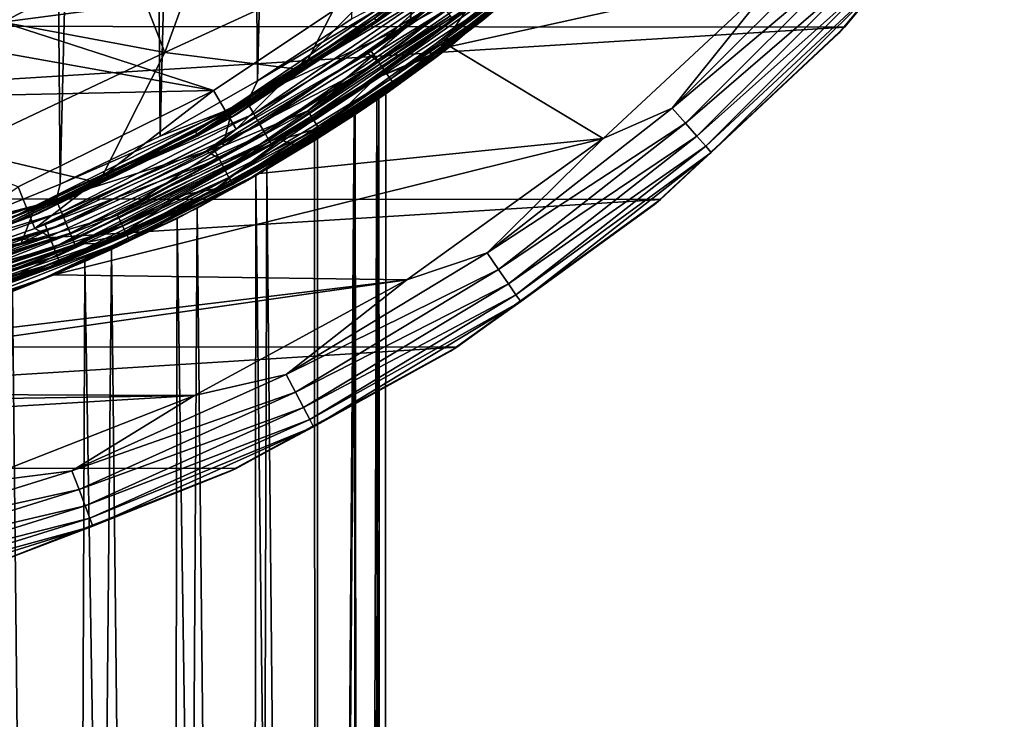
# Model space of a CAD drawing. Header units: metres. Extents: x -24 to 24, y -127 to 24.
# Tile 30 of 49: x 8 to 19, y -25 to -16. Entities that reach past the tile are written whole.
import ezdxf

# ---------------------------------------------------------------- set-up
doc = ezdxf.new("R2010")
doc.units = ezdxf.units.M
doc.layers.add('solid_12421051_071', color=7, linetype='CONTINUOUS')

msp = doc.modelspace()

# ---------------------------------------------------------------- linework, layer by layer
at = {"layer": 'solid_12421051_071'}
for points in [[(6.547822, 18.931211, 173.473206), (6.874255, -18.816057, 173.470459), (7.793448, 18.45393, 173.462036)], [(7.793448, 18.45393, 173.462036), (6.874255, -18.816057, 173.470459), (8.107388, -18.31992, 173.458923)], [(7.793448, 18.45393, 173.462036), (8.107388, -18.31992, 173.458923), (9.004372, 17.896111, 173.449326)], [(9.004372, 17.896111, 173.449326), (8.107388, -18.31992, 173.458923), (9.302916, -17.743187, 173.445908)], [(9.004372, 17.896111, 173.449326), (9.302916, -17.743187, 173.445908), (10.169759, 17.261683, 173.435364)], [(10.169759, 17.261683, 173.435364), (9.302916, -17.743187, 173.445908), (10.467359, -17.082064, 173.431519)], [(10.169759, 17.261683, 173.435364), (10.467359, -17.082064, 173.431519), (11.296909, 16.547029, 173.420227)], [(11.296909, 16.547029, 173.420227), (10.467359, -17.082064, 173.431519), (11.593311, -16.34086, 173.415985)], [(-19.425127, -14.095429, -4), (19.396687, -14.134602, -4), (-17.51461, -16.407999, -4)], [(-17.51461, -16.407999, -4), (19.396687, -14.134602, -4), (17.484941, -16.439722, -4)], [(17.938955, -15.892528, -0.742193), (17.417768, -16.51125, -1), (19.346317, -14.202818, -1)], [(17.484941, -16.439722, -4), (19.346317, -14.202818, -1), (17.417768, -16.51125, -1)], [(17.484941, -16.439722, -4), (19.396687, -14.134602, -4), (19.346317, -14.202818, -1)], [(11.885452, -16.358921, 145.029312), (11.866366, -16.332653, 145.007614), (13.81982, -14.716615, 145.007614)], [(11.885452, -16.358921, 145.029312), (13.81982, -14.716615, 145.007614), (13.842048, -14.740284, 145.029312)], [(12.342959, -15.927412, 145), (12.29035, -16.405994, 145), (14.323199, -14.666121, 145)], [(13.165679, -15.914573, 144.975525), (14.323199, -14.666121, 145), (12.29035, -16.405994, 145)], [(11.885452, -16.358921, 145.029312), (13.842048, -14.740284, 145.029312), (11.898194, -16.376461, 145.061798)], [(13.855416, -14.75452, 145.338165), (11.896931, -16.37472, 145.338165), (12.327419, -16.065405, 145.23999)], [(12.584222, -15.815814, 145.432526), (11.896931, -16.37472, 145.338165), (13.855416, -14.75452, 145.338165)], [(13.842048, -14.740284, 145.029312), (13.856889, -14.756087, 145.061798), (11.898194, -16.376461, 145.061798)], [(11.898194, -16.376461, 145.061798), (13.856889, -14.756087, 145.061798), (12.409998, -16.001701, 145.100006)], [(9.360785, -16.743238, 147.566437), (10.01662, -14.933513, 149.5), (8.920995, -15.613295, 149.5)], [(11.651108, -15.685699, 146.890427), (10.01662, -14.933513, 149.5), (9.360785, -16.743238, 147.566437)], [(14.837634, -14.859982), (12.771742, -16.669767), (16.715635, -15.797904)], [(14.661721, -15.034425, 144.5), (12.771742, -16.669767), (14.837634, -14.859982)], [(14.661721, -15.034425, 144.5), (12.585626, -16.810772, 144.5), (12.771742, -16.669767)], [(13.370398, -16.162035, 144.654053), (12.585626, -16.810772, 144.5), (14.661721, -15.034425, 144.5)], [(11.824941, -16.72785, 147.5), (12.43426, -16.171505, 147.5), (13.56031, -15.368422, 147.5)], [(13.663183, -15.484812, 147.52475), (11.824941, -16.72785, 147.5), (13.56031, -15.368422, 147.5)], [(11.913289, -16.85512, 147.524612), (11.824941, -16.72785, 147.5), (13.663183, -15.484812, 147.52475)], [(11.913289, -16.85512, 147.524612), (13.663183, -15.484812, 147.52475), (13.754853, -15.588705, 147.59549)], [(15.42345, -17.409475, -0.034074), (17.409475, -15.42345, -0.034074), (16.715635, -15.797904)], [(17.590172, -15.583532, -0.134106), (17.409475, -15.42345, -0.034074), (15.42345, -17.409475, -0.034074)], [(7.416364, -16.381054, 149.5), (8.920995, -15.613295, 149.5), (12.090631, -15.760952, 149.5)], [(9.360785, -16.743238, 147.566437), (8.920995, -15.613295, 149.5), (7.416364, -16.381054, 149.5)], [(11.992855, -16.969921, 147.596008), (11.913289, -16.85512, 147.524612), (13.754853, -15.588705, 147.59549)], [(11.992855, -16.969921, 147.596008), (13.754853, -15.588705, 147.59549), (13.827997, -15.671602, 147.706024)], [(17.590172, -15.583532, -0.134106), (15.42345, -17.409475, -0.034074), (15.583532, -17.590172, -0.134106)], [(17.590172, -15.583532, -0.134106), (15.583532, -17.590172, -0.134106), (17.745302, -15.720965, -0.293264)], [(7.416364, -16.381054, 149.5), (12.090631, -15.760952, 149.5), (9.939371, -17.197565, 149.5)], [(11.651108, -15.685699, 146.890427), (9.360785, -16.743238, 147.566437), (11.00785, -16.950844, 145.432449)], [(10.213562, -17.658825, 147.5), (9.939371, -17.197565, 149.5), (12.090631, -15.760952, 149.5)], [(12.43426, -16.171505, 147.5), (10.213562, -17.658825, 147.5), (12.090631, -15.760952, 149.5)], [(11.651108, -15.685699, 146.890427), (11.00785, -16.950844, 145.432449), (12.584222, -15.815814, 145.432526)], [(12.055902, -17.060886, 147.707184), (11.992855, -16.969921, 147.596008), (13.827997, -15.671602, 147.706024)], [(12.055902, -17.060886, 147.707184), (13.827997, -15.671602, 147.706024), (13.875081, -15.724963, 147.845749)], [(12.096224, -17.119064, 147.847168), (12.055902, -17.060886, 147.707184), (13.875081, -15.724963, 147.845749)], [(12.096224, -17.119064, 147.847168), (13.875081, -15.724963, 147.845749), (13.891207, -15.743238, 148.004364)], [(12.096224, -17.119064, 147.847168), (13.891207, -15.743238, 148.004364), (13.163231, -16.354475, 148.002213)], [(12.962386, -16.242022, 172.658936), (12.621311, -16.733891, 152.086273), (13.891207, -15.743238, 148.004364)], [(13.163231, -16.354475, 148.002213), (13.891207, -15.743238, 148.004364), (12.621311, -16.733891, 152.086273)], [(15.583532, -17.590172, -0.134106), (15.720965, -17.745302, -0.293264), (17.745302, -15.720965, -0.293264)], [(17.745302, -15.720965, -0.293264), (15.720965, -17.745302, -0.293264), (17.864271, -15.826363, -0.50068)], [(10.341498, -17.340252, 173.416992), (12.457094, -15.891823, 173.386841), (10.467359, -17.082064, 173.431519)], [(12.55391, -16.01652, 173.332962), (12.457094, -15.891823, 173.386841), (10.341498, -17.340252, 173.416992)], [(12.457094, -15.891823, 173.386841), (11.593311, -16.34086, 173.415985), (10.467359, -17.082064, 173.431519)], [(12.584222, -15.815814, 145.432526), (11.00785, -16.950844, 145.432449), (11.896931, -16.37472, 145.338165)], [(12.771742, -16.669767), (14.598886, -17.772131), (16.715635, -15.797904)], [(15.42345, -17.409475, -0.034074), (16.715635, -15.797904), (14.598886, -17.772131)], [(15.720965, -17.745302, -0.293264), (15.826363, -17.864271, -0.50068), (17.864271, -15.826363, -0.50068)], [(17.864271, -15.826363, -0.50068), (15.826363, -17.864271, -0.50068), (17.938955, -15.892528, -0.742193)], [(15.826363, -17.864271, -0.50068), (15.892528, -17.938955, -0.742193), (17.938955, -15.892528, -0.742193)], [(17.938955, -15.892528, -0.742193), (15.892528, -17.938955, -0.742193), (17.417768, -16.51125, -1)], [(12.342959, -15.927412, 145), (10.172548, -17.3927, 145), (12.29035, -16.405994, 145)], [(11.866366, -16.332653, 145.007614), (10.172548, -17.3927, 145), (12.342959, -15.927412, 145)], [(11.898194, -16.376461, 145.061798), (12.409998, -16.001701, 145.100006), (10.219927, -17.481865, 145.100006)], [(12.327419, -16.065405, 145.23999), (10.219927, -17.481865, 145.100006), (12.409998, -16.001701, 145.100006)], [(11.067239, -17.439178, 144.975525), (13.165679, -15.914573, 144.975525), (12.29035, -16.405994, 145)], [(13.254607, -16.022068, 144.904419), (13.165679, -15.914573, 144.975525), (11.067239, -17.439178, 144.975525)], [(12.327419, -16.065405, 145.23999), (10.125, -17.537014, 145.23999), (10.219927, -17.481865, 145.100006)], [(11.896931, -16.37472, 145.338165), (10.125, -17.537014, 145.23999), (12.327419, -16.065405, 145.23999)], [(10.421878, -17.476311, 173.363571), (12.55391, -16.01652, 173.332962), (10.341498, -17.340252, 173.416992)], [(12.643906, -16.13328, 173.241287), (12.55391, -16.01652, 173.332962), (10.421878, -17.476311, 173.363571)], [(13.254607, -16.022068, 144.904419), (11.067239, -17.439178, 144.975525), (11.141993, -17.556971, 144.904419)], [(13.254607, -16.022068, 144.904419), (11.141993, -17.556971, 144.904419), (13.325152, -16.107344, 144.79364)], [(11.141993, -17.556971, 144.904419), (11.201295, -17.650415, 144.79364), (13.325152, -16.107344, 144.79364)], [(13.325152, -16.107344, 144.79364), (11.201295, -17.650415, 144.79364), (13.370398, -16.162035, 144.654053)], [(11.78586, -16.754864, 147.5), (10.213562, -17.658825, 147.5), (12.43426, -16.171505, 147.5)], [(10.49659, -17.603708, 173.272339), (12.643906, -16.13328, 173.241287), (10.421878, -17.476311, 173.363571)], [(12.719054, -16.231768, 173.116287), (12.643906, -16.13328, 173.241287), (10.49659, -17.603708, 173.272339)], [(10.558971, -17.711166, 173.147705), (12.719054, -16.231768, 173.116287), (10.49659, -17.603708, 173.272339)], [(12.773292, -16.304035, 172.968033), (12.719054, -16.231768, 173.116287), (10.558971, -17.711166, 173.147705)], [(11.201295, -17.650415, 144.79364), (11.239328, -17.710346, 144.654053), (13.370398, -16.162035, 144.654053)], [(13.370398, -16.162035, 144.654053), (11.239328, -17.710346, 144.654053), (12.585626, -16.810772, 144.5)], [(11.824941, -16.72785, 147.5), (11.78586, -16.754864, 147.5), (12.43426, -16.171505, 147.5)], [(12.962386, -16.242022, 172.658936), (11.876796, -17.051769, 172.674454), (12.621311, -16.733891, 152.086273)], [(12.804063, -16.34655, 172.809647), (11.876796, -17.051769, 172.674454), (12.962386, -16.242022, 172.658936)], [(11.866366, -16.332653, 145.007614), (9.725773, -17.691114, 145.007614), (10.172548, -17.3927, 145)], [(9.741415, -17.719568, 145.029312), (9.725773, -17.691114, 145.007614), (11.866366, -16.332653, 145.007614)], [(9.741415, -17.719568, 145.029312), (11.866366, -16.332653, 145.007614), (11.885452, -16.358921, 145.029312)], [(9.741415, -17.719568, 145.029312), (11.885452, -16.358921, 145.029312), (9.75186, -17.738565, 145.061798)], [(11.885452, -16.358921, 145.029312), (11.898194, -16.376461, 145.061798), (9.75186, -17.738565, 145.061798)], [(10.603989, -17.79001, 172.99971), (12.773292, -16.304035, 172.968033), (10.558971, -17.711166, 173.147705)], [(10.603989, -17.79001, 172.99971), (12.804063, -16.34655, 172.809647), (12.773292, -16.304035, 172.968033)], [(10.603989, -17.79001, 172.99971), (10.629522, -17.836391, 172.841476), (12.804063, -16.34655, 172.809647)], [(12.804063, -16.34655, 172.809647), (10.629522, -17.836391, 172.841476), (11.876796, -17.051769, 172.674454)], [(12.096224, -17.119064, 147.847168), (13.163231, -16.354475, 148.002213), (12.406131, -16.929245, 148.002213)], [(12.406131, -16.929245, 148.002213), (13.163231, -16.354475, 148.002213), (12.566231, -16.773548, 152.246216)], [(13.163231, -16.354475, 148.002213), (12.621311, -16.733891, 152.086273), (12.566231, -16.773548, 152.246216)], [(-17.51461, -16.407999, -4), (17.484941, -16.439722, -4), (-15.308522, -18.48296, -4)], [(-15.308522, -18.48296, -4), (17.484941, -16.439722, -4), (15.283722, -18.50345, -4)], [(6.812613, -16.641357, 149.5), (7.416364, -16.381054, 149.5), (9.939371, -17.197565, 149.5)], [(9.360785, -16.743238, 147.566437), (7.416364, -16.381054, 149.5), (6.896194, -17.906099, 147.555771)], [(11.896931, -16.37472, 145.338165), (9.750823, -17.736681, 145.338165), (10.125, -17.537014, 145.23999)], [(10.615346, -17.199581, 145.432007), (9.750823, -17.736681, 145.338165), (11.896931, -16.37472, 145.338165)], [(9.75186, -17.738565, 145.061798), (11.898194, -16.376461, 145.061798), (10.219927, -17.481865, 145.100006)], [(10.172548, -17.3927, 145), (10.052303, -17.865459, 145), (12.29035, -16.405994, 145)], [(11.067239, -17.439178, 144.975525), (12.29035, -16.405994, 145), (10.052303, -17.865459, 145)], [(11.00785, -16.950844, 145.432449), (10.615346, -17.199581, 145.432007), (11.896931, -16.37472, 145.338165)], [(15.283722, -18.50345, -4), (17.484941, -16.439722, -4), (17.417768, -16.51125, -1)], [(15.892528, -17.938955, -0.742193), (15.215611, -18.560312, -1), (17.417768, -16.51125, -1)], [(15.283722, -18.50345, -4), (17.417768, -16.51125, -1), (15.215611, -18.560312, -1)], [(4.889186, -17.304373, 149.5), (6.812613, -16.641357, 149.5), (9.939371, -17.197565, 149.5)], [(12.771742, -16.669767), (10.488229, -18.192694), (14.598886, -17.772131)], [(10.579476, -18.140425, 111.036545), (10.488229, -18.192694), (12.771742, -16.669767)], [(11.185459, -17.771965, 112.354256), (10.579476, -18.140425, 111.036545), (12.771742, -16.669767)], [(11.621845, -17.492086, 113.711235), (11.185459, -17.771965, 112.354256), (12.771742, -16.669767)], [(11.895389, -17.304981, 115.118942), (11.621845, -17.492086, 113.711235), (12.771742, -16.669767)], [(11.999567, -17.235928, 116.598038), (11.895389, -17.304981, 115.118942), (12.771742, -16.669767)], [(11.999567, -17.235928, 116.598038), (12.771742, -16.669767), (12.585626, -16.810772, 144.5)], [(9.360785, -16.743238, 147.566437), (6.896194, -17.906099, 147.555771), (8.570864, -18.303715, 145.433517)], [(9.360785, -16.743238, 147.566437), (8.570864, -18.303715, 145.433517), (11.00785, -16.950844, 145.432449)], [(11.78586, -16.754864, 147.5), (9.935023, -17.879749, 147.5), (10.213562, -17.658825, 147.5)], [(11.913289, -16.85512, 147.524612), (9.935023, -17.879749, 147.5), (11.78586, -16.754864, 147.5)], [(11.916272, -17.291857, 118.115082), (12.585626, -16.810772, 144.5), (10.296471, -18.302532, 144.5)], [(11.239328, -17.710346, 144.654053), (10.296471, -18.302532, 144.5), (12.585626, -16.810772, 144.5)], [(10.914815, -17.848742, 156.490799), (12.566231, -16.773548, 152.246216), (11.308131, -17.611736, 155.570068)], [(11.181744, -17.720509, 152.179733), (12.566231, -16.773548, 152.246216), (10.914815, -17.848742, 156.490799)], [(11.181744, -17.720509, 152.179733), (12.406131, -16.929245, 148.002213), (12.566231, -16.773548, 152.246216)], [(11.876796, -17.051769, 172.674454), (11.308131, -17.611736, 155.570068), (12.566231, -16.773548, 152.246216)], [(11.913289, -16.85512, 147.524612), (11.78586, -16.754864, 147.5), (11.824941, -16.72785, 147.5)], [(11.876796, -17.051769, 172.674454), (12.566231, -16.773548, 152.246216), (12.621311, -16.733891, 152.086273)], [(11.916272, -17.291857, 118.115082), (11.999567, -17.235928, 116.598038), (12.585626, -16.810772, 144.5)], [(11.00785, -16.950844, 145.432449), (8.570864, -18.303715, 145.433517), (10.615346, -17.199581, 145.432007)], [(11.913289, -16.85512, 147.524612), (10.007783, -18.016346, 147.524551), (9.935023, -17.879749, 147.5)], [(11.913289, -16.85512, 147.524612), (10.073304, -18.139574, 147.59581), (10.007783, -18.016346, 147.524551)], [(11.992855, -16.969921, 147.596008), (10.073304, -18.139574, 147.59581), (11.913289, -16.85512, 147.524612)], [(11.181744, -17.720509, 152.179733), (12.109841, -17.138735, 148.002243), (12.406131, -16.929245, 148.002213)], [(12.096224, -17.119064, 147.847168), (12.406131, -16.929245, 148.002213), (12.109841, -17.138735, 148.002243)], [(11.992855, -16.969921, 147.596008), (10.125253, -18.237276, 147.706772), (10.073304, -18.139574, 147.59581)], [(12.055902, -17.060886, 147.707184), (10.125253, -18.237276, 147.706772), (11.992855, -16.969921, 147.596008)], [(12.055902, -17.060886, 147.707184), (10.158527, -18.299854, 147.846527), (10.125253, -18.237276, 147.706772)], [(12.096224, -17.119064, 147.847168), (10.158527, -18.299854, 147.846527), (12.055902, -17.060886, 147.707184)], [(10.629522, -17.836391, 172.841476), (10.740273, -17.789385, 172.689529), (11.876796, -17.051769, 172.674454)], [(11.876796, -17.051769, 172.674454), (10.740273, -17.789385, 172.689529), (11.308131, -17.611736, 155.570068)], [(10.341498, -17.340252, 173.416992), (10.467359, -17.082064, 173.431519), (9.302916, -17.743187, 173.445908)], [(12.096224, -17.119064, 147.847168), (10.169764, -18.321215, 148.001617), (10.158527, -18.299854, 147.846527)], [(12.096224, -17.119064, 147.847168), (12.109841, -17.138735, 148.002243), (10.169764, -18.321215, 148.001617)], [(10.169764, -18.321215, 148.001617), (12.109841, -17.138735, 148.002243), (10.811938, -17.96398, 148.002213)], [(11.181744, -17.720509, 152.179733), (10.811938, -17.96398, 148.002213), (12.109841, -17.138735, 148.002243)], [(4.889186, -17.304373, 149.5), (9.939371, -17.197565, 149.5), (7.60638, -18.350075, 149.5)], [(7.803181, -18.848906, 147.5), (7.60638, -18.350075, 149.5), (9.939371, -17.197565, 149.5)], [(10.213562, -17.658825, 147.5), (7.803181, -18.848906, 147.5), (9.939371, -17.197565, 149.5)], [(10.615346, -17.199581, 145.432007), (8.570864, -18.303715, 145.433517), (9.750823, -17.736681, 145.338165)], [(11.634964, -17.484142, 119.637283), (11.916272, -17.291857, 118.115082), (10.296471, -18.302532, 144.5)], [(11.699135, -79.199997, 114.029747), (11.621845, -17.492086, 113.711235), (11.895389, -17.304981, 115.118942)], [(11.699135, -79.199997, 119.370255), (11.916272, -17.291857, 118.115082), (11.634964, -17.484142, 119.637283)], [(11.699135, -79.199997, 119.370255), (11.966446, -79.199997, 117.596764), (11.916272, -17.291857, 118.115082)], [(11.966446, -79.199997, 115.803238), (11.699135, -79.199997, 114.029747), (11.895389, -17.304981, 115.118942)], [(11.966446, -79.199997, 115.803238), (11.895389, -17.304981, 115.118942), (11.999567, -17.235928, 116.598038)], [(11.966446, -79.199997, 117.596764), (11.999567, -17.235928, 116.598038), (11.916272, -17.291857, 118.115082)], [(11.966446, -79.199997, 117.596764), (11.966446, -79.199997, 115.803238), (11.999567, -17.235928, 116.598038)], [(10.172548, -17.3927, 145), (7.817099, -18.571892, 145), (10.052303, -17.865459, 145)], [(9.725773, -17.691114, 145.007614), (7.817099, -18.571892, 145), (10.172548, -17.3927, 145)], [(8.059199, -18.509327, 173.443237), (10.341498, -17.340252, 173.416992), (8.107388, -18.31992, 173.458923)], [(10.421878, -17.476311, 173.363571), (10.341498, -17.340252, 173.416992), (8.059199, -18.509327, 173.443237)], [(10.341498, -17.340252, 173.416992), (9.302916, -17.743187, 173.445908), (8.107388, -18.31992, 173.458923)], [(13.212515, -19.141632, -0.034074), (15.42345, -17.409475, -0.034074), (14.598886, -17.772131)], [(15.583532, -17.590172, -0.134106), (15.42345, -17.409475, -0.034074), (13.212515, -19.141632, -0.034074)], [(10.125, -17.537014, 145.23999), (7.74934, -18.708561, 145.23999), (7.855712, -18.664145, 145.100006)], [(9.750823, -17.736681, 145.338165), (7.74934, -18.708561, 145.23999), (10.125, -17.537014, 145.23999)], [(9.75186, -17.738565, 145.061798), (10.219927, -17.481865, 145.100006), (7.855712, -18.664145, 145.100006)], [(10.125, -17.537014, 145.23999), (7.855712, -18.664145, 145.100006), (10.219927, -17.481865, 145.100006)], [(8.121845, -18.654556, 173.390228), (10.421878, -17.476311, 173.363571), (8.059199, -18.509327, 173.443237)], [(10.49659, -17.603708, 173.272339), (10.421878, -17.476311, 173.363571), (8.121845, -18.654556, 173.390228)], [(8.794262, -18.688759, 144.975525), (11.067239, -17.439178, 144.975525), (10.052303, -17.865459, 145)], [(11.141993, -17.556971, 144.904419), (11.067239, -17.439178, 144.975525), (8.794262, -18.688759, 144.975525)], [(11.148098, -17.796745, 121.140709), (11.634964, -17.484142, 119.637283), (10.296471, -18.302532, 144.5)], [(11.170485, -79.199997, 121.084091), (11.634964, -17.484142, 119.637283), (11.148098, -17.796745, 121.140709)], [(11.170485, -79.199997, 121.084091), (11.699135, -79.199997, 119.370255), (11.634964, -17.484142, 119.637283)], [(11.170485, -79.199997, 112.31591), (11.185459, -17.771965, 112.354256), (11.621845, -17.492086, 113.711235)], [(11.699135, -79.199997, 114.029747), (11.170485, -79.199997, 112.31591), (11.621845, -17.492086, 113.711235)], [(7.927768, -18.800768, 147.5), (7.803181, -18.848906, 147.5), (10.213562, -17.658825, 147.5)], [(9.85877, -17.920067, 147.5), (7.927768, -18.800768, 147.5), (10.213562, -17.658825, 147.5)], [(8.180069, -18.790539, 173.299377), (10.49659, -17.603708, 173.272339), (8.121845, -18.654556, 173.390228)], [(10.558971, -17.711166, 173.147705), (10.49659, -17.603708, 173.272339), (8.180069, -18.790539, 173.299377)], [(11.141993, -17.556971, 144.904419), (8.794262, -18.688759, 144.975525), (8.853663, -18.814991, 144.904419)], [(11.141993, -17.556971, 144.904419), (8.853663, -18.814991, 144.904419), (11.201295, -17.650415, 144.79364)], [(8.853663, -18.814991, 144.904419), (8.900785, -18.915133, 144.79364), (11.201295, -17.650415, 144.79364)], [(11.201295, -17.650415, 144.79364), (8.900785, -18.915133, 144.79364), (11.239328, -17.710346, 144.654053)], [(9.935023, -17.879749, 147.5), (9.85877, -17.920067, 147.5), (10.213562, -17.658825, 147.5)], [(10.740273, -17.789385, 172.689529), (10.914815, -17.848742, 156.490799), (11.308131, -17.611736, 155.570068)], [(15.583532, -17.590172, -0.134106), (13.212515, -19.141632, -0.034074), (13.34965, -19.340307, -0.134106)], [(15.583532, -17.590172, -0.134106), (13.34965, -19.340307, -0.134106), (15.720965, -17.745302, -0.293264)], [(9.725773, -17.691114, 145.007614), (7.431797, -18.770576, 145.007614), (7.817099, -18.571892, 145)], [(7.44375, -18.800768, 145.029312), (7.431797, -18.770576, 145.007614), (9.725773, -17.691114, 145.007614)], [(7.44375, -18.800768, 145.029312), (9.725773, -17.691114, 145.007614), (9.741415, -17.719568, 145.029312)], [(7.44375, -18.800768, 145.029312), (9.741415, -17.719568, 145.029312), (7.451731, -18.820925, 145.061798)], [(9.750823, -17.736681, 145.338165), (7.450939, -18.818924, 145.338165), (7.74934, -18.708561, 145.23999)], [(8.570864, -18.303715, 145.433517), (7.450939, -18.818924, 145.338165), (9.750823, -17.736681, 145.338165)], [(9.741415, -17.719568, 145.029312), (9.75186, -17.738565, 145.061798), (7.451731, -18.820925, 145.061798)], [(7.451731, -18.820925, 145.061798), (9.75186, -17.738565, 145.061798), (7.855712, -18.664145, 145.100006)], [(8.030328, -19.403456), (12.253998, -19.46283), (14.598886, -17.772131)], [(10.488229, -18.192694), (8.030328, -19.403456), (14.598886, -17.772131)], [(8.228677, -18.905233, 173.175049), (10.558971, -17.711166, 173.147705), (8.180069, -18.790539, 173.299377)], [(10.603989, -17.79001, 172.99971), (10.558971, -17.711166, 173.147705), (8.228677, -18.905233, 173.175049)], [(8.900785, -18.915133, 144.79364), (8.931007, -18.979357, 144.654053), (11.239328, -17.710346, 144.654053)], [(11.239328, -17.710346, 144.654053), (8.931007, -18.979357, 144.654053), (10.296471, -18.302532, 144.5)], [(9.403324, -18.683603, 156.372101), (11.181744, -17.720509, 152.179733), (10.914815, -17.848742, 156.490799)], [(9.403324, -18.683603, 156.372101), (9.709565, -18.54924, 152.123138), (11.181744, -17.720509, 152.179733)], [(11.181744, -17.720509, 152.179733), (9.709565, -18.54924, 152.123138), (10.811938, -17.96398, 148.002213)], [(11.170485, -79.199997, 112.31591), (10.579476, -18.140425, 111.036545), (11.185459, -17.771965, 112.354256)], [(13.212515, -19.141632, -0.034074), (14.598886, -17.772131), (12.253998, -19.46283)], [(13.34965, -19.340307, -0.134106), (13.467381, -19.510872, -0.293264), (15.720965, -17.745302, -0.293264)], [(15.720965, -17.745302, -0.293264), (13.467381, -19.510872, -0.293264), (15.826363, -17.864271, -0.50068)], [(7.817099, -18.571892, 145), (7.640329, -19.022985, 145), (10.052303, -17.865459, 145)], [(8.794262, -18.688759, 144.975525), (10.052303, -17.865459, 145), (7.640329, -19.022985, 145)], [(8.263747, -18.989386, 173.027298), (10.603989, -17.79001, 172.99971), (8.228677, -18.905233, 173.175049)], [(8.263747, -18.989386, 173.027298), (10.629522, -17.836391, 172.841476), (10.603989, -17.79001, 172.99971)], [(8.263747, -18.989386, 173.027298), (8.283629, -19.038885, 172.869186), (10.629522, -17.836391, 172.841476)], [(10.629522, -17.836391, 172.841476), (8.283629, -19.038885, 172.869186), (9.55953, -18.450636, 172.703445)], [(9.403324, -18.683603, 156.372101), (10.914815, -17.848742, 156.490799), (9.965576, -18.375595, 158.506058)], [(10.740273, -17.789385, 172.689529), (9.55953, -18.450636, 172.703445), (9.965576, -18.375595, 158.506058)], [(10.629522, -17.836391, 172.841476), (9.55953, -18.450636, 172.703445), (10.740273, -17.789385, 172.689529)], [(10.007783, -18.016346, 147.524551), (9.85877, -17.920067, 147.5), (9.935023, -17.879749, 147.5)], [(10.740273, -17.789385, 172.689529), (9.965576, -18.375595, 158.506058), (10.914815, -17.848742, 156.490799)], [(10.448052, -18.216469, 122.602386), (11.148098, -17.796745, 121.140709), (10.296471, -18.302532, 144.5)], [(11.170485, -79.199997, 121.084091), (11.148098, -17.796745, 121.140709), (10.448052, -18.216469, 122.602386)], [(13.467381, -19.510872, -0.293264), (13.557671, -19.641676, -0.50068), (15.826363, -17.864271, -0.50068)], [(15.826363, -17.864271, -0.50068), (13.557671, -19.641676, -0.50068), (15.892528, -17.938955, -0.742193)], [(6.896194, -17.906099, 147.555771), (6.296611, -19.205618, 145.432495), (8.570864, -18.303715, 145.433517)], [(10.007783, -18.016346, 147.524551), (7.927768, -18.800768, 147.5), (9.85877, -17.920067, 147.5)], [(9.709565, -18.54924, 152.123138), (10.169764, -18.321215, 148.001617), (10.811938, -17.96398, 148.002213)], [(13.557671, -19.641676, -0.50068), (13.614351, -19.723793, -0.742193), (15.892528, -17.938955, -0.742193)], [(15.892528, -17.938955, -0.742193), (13.614351, -19.723793, -0.742193), (15.215611, -18.560312, -1)], [(10.007783, -18.016346, 147.524551), (7.979292, -18.946104, 147.524399), (7.927768, -18.800768, 147.5)], [(10.007783, -18.016346, 147.524551), (8.029803, -19.075827, 147.595184), (7.979292, -18.946104, 147.524399)], [(10.007783, -18.016346, 147.524551), (10.073304, -18.139574, 147.59581), (8.029803, -19.075827, 147.595184)], [(10.073304, -18.139574, 147.59581), (8.069925, -19.178869, 147.705475), (8.029803, -19.075827, 147.595184)], [(8.722679, -19.100538, 108.458954), (8.030328, -19.403456), (10.488229, -18.192694)], [(10.073304, -18.139574, 147.59581), (10.125253, -18.237276, 147.706772), (8.069925, -19.178869, 147.705475)], [(10.125253, -18.237276, 147.706772), (8.095743, -19.245174, 147.844513), (8.069925, -19.178869, 147.705475)], [(10.125253, -18.237276, 147.706772), (10.158527, -18.299854, 147.846527), (8.095743, -19.245174, 147.844513)], [(9.746197, -18.604101, 109.699165), (8.722679, -19.100538, 108.458954), (10.488229, -18.192694)], [(9.50437, -18.728191, 124.025772), (10.448052, -18.216469, 122.602386), (10.296471, -18.302532, 144.5)], [(10.392304, -79.199997, 122.699997), (10.448052, -18.216469, 122.602386), (9.50437, -18.728191, 124.025772)], [(10.579476, -18.140425, 111.036545), (9.746197, -18.604101, 109.699165), (10.488229, -18.192694)], [(10.392304, -79.199997, 110.699997), (9.746197, -18.604101, 109.699165), (10.579476, -18.140425, 111.036545)], [(11.170485, -79.199997, 112.31591), (10.392304, -79.199997, 110.699997), (10.579476, -18.140425, 111.036545)], [(10.392304, -79.199997, 122.699997), (11.170485, -79.199997, 121.084091), (10.448052, -18.216469, 122.602386)], [(7.803181, -18.848906, 147.5), (5.833355, -19.546978, 147.504364), (7.60638, -18.350075, 149.5)], [(8.570864, -18.303715, 145.433517), (6.296611, -19.205618, 145.432495), (6.447553, -19.155468, 145.43251)], [(8.570864, -18.303715, 145.433517), (6.447553, -19.155468, 145.43251), (7.450939, -18.818924, 145.338165)], [(8.059199, -18.509327, 173.443237), (8.107388, -18.31992, 173.458923), (6.874255, -18.816057, 173.470459)], [(9.50437, -18.728191, 124.025772), (10.296471, -18.302532, 144.5), (7.83301, -19.484453, 144.5)], [(8.931007, -18.979357, 144.654053), (7.83301, -19.484453, 144.5), (10.296471, -18.302532, 144.5)], [(10.158527, -18.299854, 147.846527), (8.104839, -19.268234, 147.998444), (8.095743, -19.245174, 147.844513)], [(10.158527, -18.299854, 147.846527), (10.169764, -18.321215, 148.001617), (8.104839, -19.268234, 147.998444)], [(8.104839, -19.268234, 147.998444), (10.169764, -18.321215, 148.001617), (9.124818, -18.837107, 148)], [(9.709565, -18.54924, 152.123138), (9.124818, -18.837107, 148), (10.169764, -18.321215, 148.001617)], [(-15.308522, -18.48296, -4), (15.283722, -18.50345, -4), (-12.8633, -20.26071, -4)], [(8.283629, -19.038885, 172.869186), (8.34063, -19.032602, 172.715851), (9.55953, -18.450636, 172.703445)], [(9.55953, -18.450636, 172.703445), (8.34063, -19.032602, 172.715851), (8.817814, -18.933033, 160.594437)], [(9.55953, -18.450636, 172.703445), (8.817814, -18.933033, 160.594437), (9.965576, -18.375595, 158.506058)], [(9.403324, -18.683603, 156.372101), (9.965576, -18.375595, 158.506058), (8.817814, -18.933033, 160.594437)], [(-12.8633, -20.26071, -4), (15.283722, -18.50345, -4), (12.848801, -20.270115, -4)], [(7.817099, -18.571892, 145), (5.325357, -19.432814, 145), (7.640329, -19.022985, 145)], [(7.431797, -18.770576, 145.007614), (5.325357, -19.432814, 145), (7.817099, -18.571892, 145)], [(8.059199, -18.509327, 173.443237), (6.874255, -18.816057, 173.470459), (5.603509, -19.231602, 173.480377)], [(5.657072, -19.416208, 173.454926), (8.059199, -18.509327, 173.443237), (5.603509, -19.231602, 173.480377)], [(8.121845, -18.654556, 173.390228), (8.059199, -18.509327, 173.443237), (5.657072, -19.416208, 173.454926)], [(7.810068, -19.38484, 156.304062), (8.166832, -19.24778, 152.065979), (9.709565, -18.54924, 152.123138)], [(7.810068, -19.38484, 156.304062), (9.709565, -18.54924, 152.123138), (9.403324, -18.683603, 156.372101)], [(9.709565, -18.54924, 152.123138), (8.166832, -19.24778, 152.065979), (9.124818, -18.837107, 148)], [(13.614351, -19.723793, -0.742193), (12.774439, -20.317818, -1), (15.215611, -18.560312, -1)], [(12.848801, -20.270115, -4), (15.215611, -18.560312, -1), (12.774439, -20.317818, -1)], [(12.848801, -20.270115, -4), (15.283722, -18.50345, -4), (15.215611, -18.560312, -1)], [(7.74934, -18.708561, 145.23999), (5.241086, -19.559998, 145.23999), (5.357639, -19.528395, 145.100006)], [(7.450939, -18.818924, 145.338165), (5.241086, -19.559998, 145.23999), (7.74934, -18.708561, 145.23999)], [(7.451731, -18.820925, 145.061798), (7.855712, -18.664145, 145.100006), (5.357639, -19.528395, 145.100006)], [(7.74934, -18.708561, 145.23999), (5.357639, -19.528395, 145.100006), (7.855712, -18.664145, 145.100006)], [(5.657072, -19.416208, 173.454926), (5.690993, -19.53381, 173.410492), (8.121845, -18.654556, 173.390228)], [(8.180069, -18.790539, 173.299377), (8.121845, -18.654556, 173.390228), (5.690993, -19.53381, 173.410492)], [(6.382594, -19.643604, 144.975525), (8.794262, -18.688759, 144.975525), (7.640329, -19.022985, 145)], [(8.853663, -18.814991, 144.904419), (8.794262, -18.688759, 144.975525), (6.382594, -19.643604, 144.975525)], [(7.810068, -19.38484, 156.304062), (9.403324, -18.683603, 156.372101), (8.817814, -18.933033, 160.594437)], [(9.381978, -79.199997, 109.218124), (8.722679, -19.100538, 108.458954), (9.746197, -18.604101, 109.699165)], [(10.392304, -79.199997, 110.699997), (9.381978, -79.199997, 109.218124), (9.746197, -18.604101, 109.699165)], [(8.180069, -18.790539, 173.299377), (5.690993, -19.53381, 173.410492), (5.707211, -19.590271, 173.379959)], [(5.707211, -19.590271, 173.379959), (5.731343, -19.674644, 173.320679), (8.180069, -18.790539, 173.299377)], [(8.228677, -18.905233, 173.175049), (8.180069, -18.790539, 173.299377), (5.731343, -19.674644, 173.320679)], [(8.853663, -18.814991, 144.904419), (6.382594, -19.643604, 144.975525), (6.425705, -19.776287, 144.904419)], [(8.853663, -18.814991, 144.904419), (6.425705, -19.776287, 144.904419), (8.900785, -18.915133, 144.79364)], [(7.979292, -18.946104, 147.524399), (7.803181, -18.848906, 147.5), (7.927768, -18.800768, 147.5)], [(8.403442, -19.242605, 125.266342), (9.50437, -18.728191, 124.025772), (7.83301, -19.484453, 144.5)], [(8.166832, -19.24778, 152.065979), (8.104839, -19.268234, 147.998444), (9.124818, -18.837107, 148)], [(9.381978, -79.199997, 124.181877), (9.50437, -18.728191, 124.025772), (8.403442, -19.242605, 125.266342)], [(9.381978, -79.199997, 124.181877), (10.392304, -79.199997, 122.699997), (9.50437, -18.728191, 124.025772)], [(8.228677, -18.905233, 173.175049), (5.731343, -19.674644, 173.320679), (5.749319, -19.737852, 173.26268)], [(5.765408, -19.794792, 173.196548), (8.228677, -18.905233, 173.175049), (5.749319, -19.737852, 173.26268)], [(8.263747, -18.989386, 173.027298), (8.228677, -18.905233, 173.175049), (5.765408, -19.794792, 173.196548)], [(7.979292, -18.946104, 147.524399), (5.833355, -19.546978, 147.504364), (7.803181, -18.848906, 147.5)], [(7.979292, -18.946104, 147.524399), (5.868464, -19.68017, 147.54335), (5.833355, -19.546978, 147.504364)], [(7.979292, -18.946104, 147.524399), (8.029803, -19.075827, 147.595184), (5.868464, -19.68017, 147.54335)], [(6.425705, -19.776287, 144.904419), (6.459906, -19.881544, 144.79364), (8.900785, -18.915133, 144.79364)], [(8.900785, -18.915133, 144.79364), (6.459906, -19.881544, 144.79364), (8.931007, -18.979357, 144.654053)], [(7.130305, -19.624908, 160.477097), (8.817814, -18.933033, 160.594437), (7.238978, -19.569416, 162.923737)], [(7.810068, -19.38484, 156.304062), (8.817814, -18.933033, 160.594437), (7.130305, -19.624908, 160.477097)], [(7.238978, -19.569416, 162.923737), (8.817814, -18.933033, 160.594437), (8.605011, -19.027353, 160.943314)], [(8.34063, -19.032602, 172.715851), (8.605011, -19.027353, 160.943314), (8.817814, -18.933033, 160.594437)], [(5.325357, -19.432814, 145), (5.101478, -19.85441, 145), (7.640329, -19.022985, 145)], [(6.382594, -19.643604, 144.975525), (7.640329, -19.022985, 145), (5.101478, -19.85441, 145)], [(8.263747, -18.989386, 173.027298), (5.765408, -19.794792, 173.196548), (5.782779, -19.856895, 173.101044)], [(5.782779, -19.856895, 173.101044), (5.789759, -19.88216, 173.050568), (8.263747, -18.989386, 173.027298)], [(5.789759, -19.88216, 173.050568), (8.283629, -19.038885, 172.869186), (8.263747, -18.989386, 173.027298)], [(5.801507, -19.925623, 172.92897), (8.283629, -19.038885, 172.869186), (5.789759, -19.88216, 173.050568)], [(5.80382, -19.934519, 172.891815), (8.283629, -19.038885, 172.869186), (5.801507, -19.925623, 172.92897)], [(8.283629, -19.038885, 172.869186), (5.80382, -19.934519, 172.891815), (7.088203, -19.533546, 172.72702)], [(6.459906, -19.881544, 144.79364), (6.48184, -19.949051, 144.654053), (8.931007, -18.979357, 144.654053)], [(8.931007, -18.979357, 144.654053), (6.48184, -19.949051, 144.654053), (7.83301, -19.484453, 144.5)], [(8.34063, -19.032602, 172.715851), (7.088203, -19.533546, 172.72702), (7.238978, -19.569416, 162.923737)], [(8.283629, -19.038885, 172.869186), (7.088203, -19.533546, 172.72702), (8.34063, -19.032602, 172.715851)], [(8.34063, -19.032602, 172.715851), (7.238978, -19.569416, 162.923737), (8.605011, -19.027353, 160.943314)], [(8.029803, -19.075827, 147.595184), (5.898819, -19.797131, 147.619583), (5.868464, -19.68017, 147.54335)], [(8.029803, -19.075827, 147.595184), (8.069925, -19.178869, 147.705475), (5.898819, -19.797131, 147.619583)], [(8.069925, -19.178869, 147.705475), (5.922519, -19.888447, 147.726883), (5.898819, -19.797131, 147.619583)], [(8.069925, -19.178869, 147.705475), (8.095743, -19.245174, 147.844513), (5.922519, -19.888447, 147.726883)], [(8.722679, -19.100538, 108.458954), (7.535475, -19.603642, 107.361015), (8.030328, -19.403456)], [(8.162073, -79.199997, 107.903381), (7.535475, -19.603642, 107.361015), (8.722679, -19.100538, 108.458954)], [(9.381978, -79.199997, 109.218124), (8.162073, -79.199997, 107.903381), (8.722679, -19.100538, 108.458954)], [(10.808912, -20.594662, -0.034074), (13.212515, -19.141632, -0.034074), (12.253998, -19.46283)], [(13.34965, -19.340307, -0.134106), (13.212515, -19.141632, -0.034074), (10.808912, -20.594662, -0.034074)], [(8.095743, -19.245174, 147.844513), (5.937627, -19.946661, 147.856491), (5.922519, -19.888447, 147.726883)], [(8.095743, -19.245174, 147.844513), (8.104839, -19.268234, 147.998444), (5.937627, -19.946661, 147.856491)], [(5.937627, -19.946661, 147.856491), (8.104839, -19.268234, 147.998444), (7.376424, -19.535187, 147.997803)], [(6.162015, -19.939295, 156.23584), (6.571135, -19.807909, 152.008881), (8.166832, -19.24778, 152.065979)], [(6.162015, -19.939295, 156.23584), (8.166832, -19.24778, 152.065979), (7.810068, -19.38484, 156.304062)], [(8.166832, -19.24778, 152.065979), (6.571135, -19.807909, 152.008881), (8.104839, -19.268234, 147.998444)], [(6.571135, -19.807909, 152.008881), (7.376424, -19.535187, 147.997803), (8.104839, -19.268234, 147.998444)], [(7.213244, -19.723915, 126.290054), (8.403442, -19.242605, 125.266342), (7.83301, -19.484453, 144.5)], [(8.162073, -79.199997, 125.49662), (8.403442, -19.242605, 125.266342), (7.213244, -19.723915, 126.290054)], [(8.162073, -79.199997, 125.49662), (9.381978, -79.199997, 124.181877), (8.403442, -19.242605, 125.266342)], [(8.030328, -19.403456), (5.434105, -20.284649), (12.253998, -19.46283)], [(6.142505, -20.079277, 106.391281), (5.434105, -20.284649), (8.030328, -19.403456)], [(7.535475, -19.603642, 107.361015), (6.142505, -20.079277, 106.391281), (8.030328, -19.403456)], [(6.162015, -19.939295, 156.23584), (7.810068, -19.38484, 156.304062), (7.130305, -19.624908, 160.477097)], [(13.34965, -19.340307, -0.134106), (10.808912, -20.594662, -0.034074), (10.9211, -20.808418, -0.134106)], [(13.34965, -19.340307, -0.134106), (10.9211, -20.808418, -0.134106), (13.467381, -19.510872, -0.293264)], [(2.741115, -20.820101), (9.714497, -20.84763), (12.253998, -19.46283)], [(5.434105, -20.284649), (2.741115, -20.820101), (12.253998, -19.46283)], [(7.213244, -19.723915, 126.290054), (7.83301, -19.484453, 144.5), (5.236947, -20.336529, 144.5)], [(6.48184, -19.949051, 144.654053), (5.236947, -20.336529, 144.5), (7.83301, -19.484453, 144.5)], [(10.808912, -20.594662, -0.034074), (12.253998, -19.46283), (9.714497, -20.84763)], [(10.9211, -20.808418, -0.134106), (11.017414, -20.991928, -0.293264), (13.467381, -19.510872, -0.293264)], [(13.467381, -19.510872, -0.293264), (11.017414, -20.991928, -0.293264), (13.557671, -19.641676, -0.50068)], [(8.162073, -79.199997, 107.903381), (6.75984, -79.199997, 106.785133), (7.535475, -19.603642, 107.361015)], [(11.017414, -20.991928, -0.293264), (11.091277, -21.132664, -0.50068), (13.557671, -19.641676, -0.50068)], [(13.557671, -19.641676, -0.50068), (11.091277, -21.132664, -0.50068), (13.614351, -19.723793, -0.742193)], [(6.75984, -79.199997, 126.614868), (8.162073, -79.199997, 125.49662), (7.213244, -19.723915, 126.290054)], [(11.091277, -21.132664, -0.50068), (11.137647, -21.221012, -0.742193), (13.614351, -19.723793, -0.742193)], [(13.614351, -19.723793, -0.742193), (11.137647, -21.221012, -0.742193), (12.774439, -20.317818, -1)], [(-12.8633, -20.26071, -4), (12.848801, -20.270115, -4), (-10.21381, -21.718033, -4)], [(-10.21381, -21.718033, -4), (12.848801, -20.270115, -4), (10.213004, -21.718414, -4)], [(11.137647, -21.221012, -0.742193), (10.132598, -21.756159, -1), (12.774439, -20.317818, -1)], [(10.213004, -21.718414, -4), (12.774439, -20.317818, -1), (10.132598, -21.756159, -1)], [(10.213004, -21.718414, -4), (12.848801, -20.270115, -4), (12.774439, -20.317818, -1)], [(8.247691, -21.747374, -0.034074), (10.808912, -20.594662, -0.034074), (9.714497, -20.84763)], [(10.9211, -20.808418, -0.134106), (10.808912, -20.594662, -0.034074), (8.247691, -21.747374, -0.034074)], [(2.741115, -20.820101), (0.005341, -20.999445), (9.714497, -20.84763)], [(10.9211, -20.808418, -0.134106), (8.247691, -21.747374, -0.034074), (8.333295, -21.973093, -0.134106)], [(10.9211, -20.808418, -0.134106), (8.333295, -21.973093, -0.134106), (11.017414, -20.991928, -0.293264)], [(-7.152334, -21.859369), (7.018741, -21.902498), (9.714497, -20.84763)], [(0.005341, -20.999445), (-7.152334, -21.859369), (9.714497, -20.84763)], [(8.247691, -21.747374, -0.034074), (9.714497, -20.84763), (7.018741, -21.902498)], [(8.333295, -21.973093, -0.134106), (8.406787, -22.166876, -0.293264), (11.017414, -20.991928, -0.293264)], [(11.017414, -20.991928, -0.293264), (8.406787, -22.166876, -0.293264), (11.091277, -21.132664, -0.50068)], [(8.406787, -22.166876, -0.293264), (8.463148, -22.315489, -0.50068), (11.091277, -21.132664, -0.50068)], [(11.091277, -21.132664, -0.50068), (8.463148, -22.315489, -0.50068), (11.137647, -21.221012, -0.742193)], [(8.463148, -22.315489, -0.50068), (8.49853, -22.408783, -0.742193), (11.137647, -21.221012, -0.742193)], [(11.137647, -21.221012, -0.742193), (8.49853, -22.408783, -0.742193), (10.132598, -21.756159, -1)], [(-10.21381, -21.718033, -4), (10.213004, -21.718414, -4), (7.413155, -22.826126, -4)], [(5.5662, -22.58296, -0.034074), (8.247691, -21.747374, -0.034074), (7.018741, -21.902498)], [(8.333295, -21.973093, -0.134106), (8.247691, -21.747374, -0.034074), (5.5662, -22.58296, -0.034074)], [(8.49853, -22.408783, -0.742193), (7.331588, -22.852741, -1), (10.132598, -21.756159, -1)], [(7.413155, -22.826126, -4), (10.132598, -21.756159, -1), (7.331588, -22.852741, -1)], [(7.413155, -22.826126, -4), (10.213004, -21.718414, -4), (10.132598, -21.756159, -1)], [(8.333295, -21.973093, -0.134106), (5.5662, -22.58296, -0.034074), (5.623972, -22.817352, -0.134106)], [(8.333295, -21.973093, -0.134106), (5.623972, -22.817352, -0.134106), (8.406787, -22.166876, -0.293264)], [(5.623972, -22.817352, -0.134106), (5.673571, -23.018581, -0.293264), (8.406787, -22.166876, -0.293264)], [(8.406787, -22.166876, -0.293264), (5.673571, -23.018581, -0.293264), (8.463148, -22.315489, -0.50068)], [(5.673571, -23.018581, -0.293264), (5.711607, -23.172903, -0.50068), (8.463148, -22.315489, -0.50068)], [(8.463148, -22.315489, -0.50068), (5.711607, -23.172903, -0.50068), (8.49853, -22.408783, -0.742193)], [(5.711607, -23.172903, -0.50068), (5.735486, -23.269783, -0.742193), (8.49853, -22.408783, -0.742193)], [(8.49853, -22.408783, -0.742193), (5.735486, -23.269783, -0.742193), (7.331588, -22.852741, -1)]]:
    msp.add_3dface(points, dxfattribs=at)

doc.saveas('drawing.dxf')
